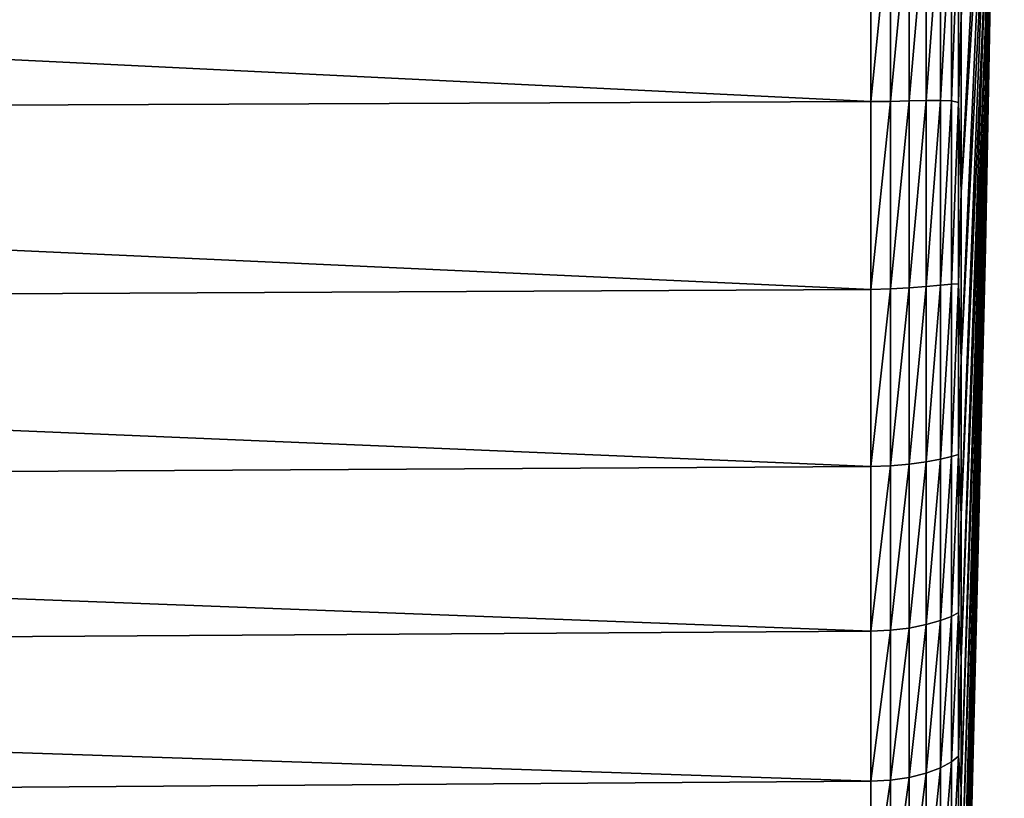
# Model space of a CAD drawing. Header units: millimetres. Extents: x -128 to 173, y -40 to 30.
# Tile 246 of 256: x 163 to 173, y -17 to -8. Entities that reach past the tile are written whole.
import ezdxf

# ---------------------------------------------------------------- set-up
doc = ezdxf.new("R2010")
doc.units = ezdxf.units.MM
doc.header["$LTSCALE"] = 56.728605
for name, color, linetype in [('254', 7, 'CONTINUOUS'), ('259', 7, 'CONTINUOUS'), ('261', 7, 'CONTINUOUS')]:
    doc.layers.add(name, color=color, linetype=linetype)

msp = doc.modelspace()

# ---------------------------------------------------------------- linework, layer by layer
at = {"layer": '254', "color": 7, "linetype": 'CONTINUOUS'}
for points in [[(171.836, -7.081, -21.502), (171.836, -9.235, -20.668), (130.502, -7.22, -21.836), (171.836, -7.081, -21.502)], [(171.836, -9.235, 20.668), (171.836, -7.081, 21.502), (130.502, -7.22, 21.836), (171.836, -9.235, 20.668)], [(130.502, -7.22, -21.836), (171.836, -9.235, -20.668), (130.502, -9.409, -20.985), (130.502, -7.22, -21.836)], [(130.502, -9.409, 20.985), (171.836, -9.235, 20.668), (130.502, -7.22, 21.836), (130.502, -9.409, 20.985)], [(171.836, -9.235, -20.668), (171.836, -11.294, -19.619), (130.502, -9.409, -20.985), (171.836, -9.235, -20.668)], [(171.836, -11.294, 19.619), (171.836, -9.235, 20.668), (130.502, -9.409, 20.985), (171.836, -11.294, 19.619)], [(130.502, -9.409, -20.985), (171.836, -11.294, -19.619), (130.502, -11.501, -19.916), (130.502, -9.409, -20.985)], [(130.502, -11.501, 19.916), (171.836, -11.294, 19.619), (130.502, -9.409, 20.985), (130.502, -11.501, 19.916)], [(171.836, -11.294, -19.619), (171.836, -13.235, -18.366), (130.502, -11.501, -19.916), (171.836, -11.294, -19.619)], [(171.836, -13.235, 18.366), (171.836, -11.294, 19.619), (130.502, -11.501, 19.916), (171.836, -13.235, 18.366)], [(130.502, -11.501, -19.916), (171.836, -13.235, -18.366), (130.502, -13.472, -18.639), (130.502, -11.501, -19.916)], [(130.502, -13.472, 18.639), (171.836, -13.235, 18.366), (130.502, -11.501, 19.916), (130.502, -13.472, 18.639)], [(171.836, -13.235, -18.366), (171.836, -15.038, -16.921), (130.502, -13.472, -18.639), (171.836, -13.235, -18.366)], [(171.836, -15.038, 16.921), (171.836, -13.235, 18.366), (130.502, -13.472, 18.639), (171.836, -15.038, 16.921)], [(130.502, -13.472, -18.639), (171.836, -15.038, -16.921), (130.502, -15.303, -17.168), (130.502, -13.472, -18.639)], [(130.502, -15.303, 17.168), (171.836, -15.038, 16.921), (130.502, -13.472, 18.639), (130.502, -15.303, 17.168)], [(171.836, -15.038, -16.921), (171.836, -16.684, -15.3), (130.502, -15.303, -17.168), (171.836, -15.038, -16.921)], [(171.836, -16.684, 15.3), (171.836, -15.038, 16.921), (130.502, -15.303, 17.168), (171.836, -16.684, 15.3)], [(130.502, -15.303, -17.168), (171.836, -16.684, -15.3), (130.502, -16.974, -15.518), (130.502, -15.303, -17.168)], [(130.502, -16.974, 15.518), (171.836, -16.684, 15.3), (130.502, -15.303, 17.168), (130.502, -16.974, 15.518)], [(171.836, -16.684, -15.3), (171.836, -18.157, -13.52), (130.502, -16.974, -15.518), (171.836, -16.684, -15.3)], [(171.836, -18.157, 13.52), (171.836, -16.684, 15.3), (130.502, -16.974, 15.518), (171.836, -18.157, 13.52)]]:
    msp.add_3dface(points, dxfattribs=at)
at = {"layer": '259', "color": 7, "linetype": 'CONTINUOUS'}
for points in [[(173.093, -7.66, 7.66), (173.093, -8.374, 6.872), (173.3, 0), (173.093, -7.66, 7.66)], [(173.093, -8.374, 6.872), (173.093, -9.007, 6.019), (173.3, 0), (173.093, -8.374, 6.872)], [(173.093, -9.007, 6.019), (173.093, -9.554, 5.107), (173.3, 0), (173.093, -9.007, 6.019)], [(173.093, -9.554, 5.107), (173.093, -10.008, 4.146), (173.3, 0), (173.093, -9.554, 5.107)], [(173.093, -10.008, 4.146), (173.093, -10.367, 3.145), (173.3, 0), (173.093, -10.008, 4.146)], [(173.093, -10.367, 3.145), (173.093, -10.625, 2.113), (173.3, 0), (173.093, -10.367, 3.145)], [(173.093, -10.625, 2.113), (173.093, -10.781, 1.062), (173.3, 0), (173.093, -10.625, 2.113)], [(173.093, -10.781, 1.062), (173.093, -10.833), (173.3, 0), (173.093, -10.781, 1.062)], [(173.093, -10.833), (173.093, -10.781, -1.062), (173.3, 0), (173.093, -10.833)], [(173.093, -10.781, -1.062), (173.093, -10.625, -2.113), (173.3, 0), (173.093, -10.781, -1.062)], [(173.093, -10.625, -2.113), (173.093, -10.367, -3.145), (173.3, 0), (173.093, -10.625, -2.113)], [(173.093, -10.367, -3.145), (173.093, -10.008, -4.146), (173.3, 0), (173.093, -10.367, -3.145)], [(173.093, -10.008, -4.146), (173.093, -9.554, -5.107), (173.3, 0), (173.093, -10.008, -4.146)], [(173.093, -9.554, -5.107), (173.093, -9.007, -6.019), (173.3, 0), (173.093, -9.554, -5.107)], [(173.093, -9.007, -6.019), (173.093, -8.374, -6.872), (173.3, 0), (173.093, -9.007, -6.019)], [(173.093, -8.374, -6.872), (173.093, -7.66, -7.66), (173.3, 0), (173.093, -8.374, -6.872)], [(172.827, -8.304, 20.01), (172.827, -10.229, 19.098), (173.093, -5.107, 9.554), (172.827, -8.304, 20.01)], [(173.093, -5.107, 9.554), (172.827, -10.229, 19.098), (173.093, -6.019, 9.007), (173.093, -5.107, 9.554)], [(173.093, -5.107, -9.554), (173.093, -6.019, -9.007), (172.827, -10.229, -19.098), (173.093, -5.107, -9.554)], [(172.827, -8.304, -20.01), (173.093, -5.107, -9.554), (172.827, -10.229, -19.098), (172.827, -8.304, -20.01)], [(172.827, -10.229, 19.098), (172.827, -12.055, 18.001), (173.093, -6.019, 9.007), (172.827, -10.229, 19.098)], [(173.093, -6.019, 9.007), (172.827, -12.055, 18.001), (173.093, -6.872, 8.374), (173.093, -6.019, 9.007)], [(173.093, -6.019, -9.007), (173.093, -6.872, -8.374), (172.827, -12.055, -18.001), (173.093, -6.019, -9.007)], [(172.827, -10.229, -19.098), (173.093, -6.019, -9.007), (172.827, -12.055, -18.001), (172.827, -10.229, -19.098)], [(172.827, -12.055, 18.001), (172.827, -13.764, 16.731), (173.093, -6.872, 8.374), (172.827, -12.055, 18.001)], [(173.093, -6.872, 8.374), (172.827, -13.764, 16.731), (173.093, -7.66, 7.66), (173.093, -6.872, 8.374)], [(173.093, -6.872, -8.374), (173.093, -7.66, -7.66), (172.827, -13.764, -16.731), (173.093, -6.872, -8.374)], [(172.827, -12.055, -18.001), (173.093, -6.872, -8.374), (172.827, -13.764, -16.731), (172.827, -12.055, -18.001)], [(172.827, -13.764, 16.731), (172.827, -15.34, 15.298), (173.093, -7.66, 7.66), (172.827, -13.764, 16.731)], [(173.093, -7.66, 7.66), (172.827, -15.34, 15.298), (173.093, -8.374, 6.872), (173.093, -7.66, 7.66)], [(173.093, -7.66, -7.66), (173.093, -8.374, -6.872), (172.827, -15.34, -15.298), (173.093, -7.66, -7.66)], [(172.827, -13.764, -16.731), (173.093, -7.66, -7.66), (172.827, -15.34, -15.298), (172.827, -13.764, -16.731)], [(172.827, -15.34, 15.298), (172.827, -16.768, 13.718), (173.093, -8.374, 6.872), (172.827, -15.34, 15.298)], [(173.093, -8.374, 6.872), (172.827, -16.768, 13.718), (173.093, -9.007, 6.019), (173.093, -8.374, 6.872)], [(173.093, -8.374, -6.872), (173.093, -9.007, -6.019), (172.827, -16.768, -13.718), (173.093, -8.374, -6.872)], [(172.827, -15.34, -15.298), (173.093, -8.374, -6.872), (172.827, -16.768, -13.718), (172.827, -15.34, -15.298)], [(172.827, -16.768, 13.718), (172.827, -18.034, 12.005), (173.093, -9.007, 6.019), (172.827, -16.768, 13.718)], [(173.093, -9.007, 6.019), (172.827, -18.034, 12.005), (173.093, -9.554, 5.107), (173.093, -9.007, 6.019)], [(173.093, -9.007, -6.019), (173.093, -9.554, -5.107), (172.827, -18.034, -12.005), (173.093, -9.007, -6.019)], [(172.827, -16.768, -13.718), (173.093, -9.007, -6.019), (172.827, -18.034, -12.005), (172.827, -16.768, -13.718)], [(172.827, -18.034, 12.005), (172.827, -19.126, 10.177), (173.093, -9.554, 5.107), (172.827, -18.034, 12.005)], [(173.093, -9.554, 5.107), (172.827, -19.126, 10.177), (173.093, -10.008, 4.146), (173.093, -9.554, 5.107)], [(173.093, -9.554, -5.107), (173.093, -10.008, -4.146), (172.827, -19.126, -10.177), (173.093, -9.554, -5.107)], [(172.827, -18.034, -12.005), (173.093, -9.554, -5.107), (172.827, -19.126, -10.177), (172.827, -18.034, -12.005)], [(172.827, -19.126, 10.177), (172.827, -20.033, 8.25), (173.093, -10.008, 4.146), (172.827, -19.126, 10.177)], [(173.093, -10.008, 4.146), (172.827, -20.033, 8.25), (173.093, -10.367, 3.145), (173.093, -10.008, 4.146)], [(173.093, -10.008, -4.146), (173.093, -10.367, -3.145), (172.827, -20.033, -8.25), (173.093, -10.008, -4.146)], [(172.827, -19.126, -10.177), (173.093, -10.008, -4.146), (172.827, -20.033, -8.25), (172.827, -19.126, -10.177)], [(172.827, -20.033, 8.25), (172.827, -20.746, 6.243), (173.093, -10.367, 3.145), (172.827, -20.033, 8.25)], [(173.093, -10.367, 3.145), (172.827, -20.746, 6.243), (173.093, -10.625, 2.113), (173.093, -10.367, 3.145)], [(173.093, -10.367, -3.145), (173.093, -10.625, -2.113), (172.827, -20.746, -6.243), (173.093, -10.367, -3.145)], [(172.827, -20.033, -8.25), (173.093, -10.367, -3.145), (172.827, -20.746, -6.243), (172.827, -20.033, -8.25)], [(172.827, -20.746, 6.243), (172.827, -21.259, 4.176), (173.093, -10.625, 2.113), (172.827, -20.746, 6.243)], [(173.093, -10.625, 2.113), (172.827, -21.259, 4.176), (173.093, -10.781, 1.062), (173.093, -10.625, 2.113)], [(173.093, -10.625, -2.113), (173.093, -10.781, -1.062), (172.827, -21.259, -4.176), (173.093, -10.625, -2.113)], [(172.827, -20.746, -6.243), (173.093, -10.625, -2.113), (172.827, -21.259, -4.176), (172.827, -20.746, -6.243)], [(172.827, -21.259, 4.176), (172.827, -21.566, 2.068), (173.093, -10.781, 1.062), (172.827, -21.259, 4.176)], [(173.093, -10.781, 1.062), (172.827, -21.566, 2.068), (172.835, -21.284, 1.517), (173.093, -10.781, 1.062)], [(173.093, -10.781, -1.062), (173.093, -10.833), (172.827, -21.566, -2.068), (173.093, -10.781, -1.062)], [(172.827, -21.259, -4.176), (173.093, -10.781, -1.062), (172.827, -21.566, -2.068), (172.827, -21.259, -4.176)], [(172.842, -21.092, 0.928), (173.093, -10.781, 1.062), (172.835, -21.284, 1.517), (172.842, -21.092, 0.928)], [(172.843, -21.031, 0.622), (173.093, -10.781, 1.062), (172.842, -21.092, 0.928), (172.843, -21.031, 0.622)], [(172.845, -20.994, 0.312), (173.093, -10.781, 1.062), (172.843, -21.031, 0.622), (172.845, -20.994, 0.312)], [(173.093, -10.833), (173.093, -10.781, 1.062), (172.845, -20.994, 0.312), (173.093, -10.833)], [(172.827, -21.566, -2.068), (173.093, -10.833), (172.835, -21.285, -1.518), (172.827, -21.566, -2.068)], [(172.835, -21.285, -1.518), (173.093, -10.833), (172.842, -21.092, -0.928), (172.835, -21.285, -1.518)], [(172.842, -21.092, -0.928), (173.093, -10.833), (172.843, -21.031, -0.623), (172.842, -21.092, -0.928)], [(172.843, -21.031, -0.623), (173.093, -10.833), (172.845, -20.994, -0.313), (172.843, -21.031, -0.623)], [(172.845, -20.994, -0.313), (173.093, -10.833), (172.845, -20.981, 0), (172.845, -20.994, -0.313)], [(172.845, -20.981, 0), (173.093, -10.833), (172.845, -20.994, 0.312), (172.845, -20.981, 0)]]:
    msp.add_3dface(points, dxfattribs=at)
at = {"layer": '261', "color": 7, "linetype": 'CONTINUOUS'}
for points in [[(171.836, -9.235, -20.668), (171.836, -7.081, -21.502), (172.052, -7.082, -21.474), (171.836, -9.235, -20.668)], [(171.836, -7.081, 21.502), (171.836, -9.235, 20.668), (172.052, -7.082, 21.474), (171.836, -7.081, 21.502)], [(172.052, -9.234, -20.641), (171.836, -9.235, -20.668), (172.052, -7.082, -21.474), (172.052, -9.234, -20.641)], [(172.052, -7.082, 21.474), (171.836, -9.235, 20.668), (172.052, -9.234, 20.641), (172.052, -7.082, 21.474)], [(172.052, -9.234, -20.641), (172.052, -7.082, -21.474), (172.259, -7.084, -21.398), (172.052, -9.234, -20.641)], [(172.052, -7.082, 21.474), (172.052, -9.234, 20.641), (172.259, -7.084, 21.398), (172.052, -7.082, 21.474)], [(172.259, -9.229, -20.563), (172.052, -9.234, -20.641), (172.259, -7.084, -21.398), (172.259, -9.229, -20.563)], [(172.259, -7.084, 21.398), (172.052, -9.234, 20.641), (172.259, -9.229, 20.563), (172.259, -7.084, 21.398)], [(172.259, -9.229, -20.563), (172.259, -7.084, -21.398), (172.445, -7.089, -21.274), (172.259, -9.229, -20.563)], [(172.259, -7.084, 21.398), (172.259, -9.229, 20.563), (172.445, -7.089, 21.274), (172.259, -7.084, 21.398)], [(172.445, -9.224, -20.439), (172.259, -9.229, -20.563), (172.445, -7.089, -21.274), (172.445, -9.224, -20.439)], [(172.445, -7.089, 21.274), (172.259, -9.229, 20.563), (172.445, -9.224, 20.439), (172.445, -7.089, 21.274)], [(172.445, -9.224, -20.439), (172.445, -7.089, -21.274), (172.601, -7.102, -21.108), (172.445, -9.224, -20.439)], [(172.445, -7.089, 21.274), (172.445, -9.224, 20.439), (172.601, -7.102, 21.108), (172.445, -7.089, 21.274)], [(172.601, -9.224, -20.271), (172.445, -9.224, -20.439), (172.601, -7.102, -21.108), (172.601, -9.224, -20.271)], [(172.601, -7.102, 21.108), (172.445, -9.224, 20.439), (172.601, -9.224, 20.271), (172.601, -7.102, 21.108)], [(172.601, -9.224, -20.271), (172.601, -7.102, -21.108), (172.72, -7.125, -20.906), (172.601, -9.224, -20.271)], [(172.601, -7.102, 21.108), (172.601, -9.224, 20.271), (172.72, -7.125, 20.906), (172.601, -7.102, 21.108)], [(172.72, -9.23, -20.066), (172.601, -9.224, -20.271), (172.72, -7.125, -20.906), (172.72, -9.23, -20.066)], [(172.72, -7.125, 20.906), (172.601, -9.224, 20.271), (172.72, -9.23, 20.066), (172.72, -7.125, 20.906)], [(172.72, -9.23, -20.066), (172.72, -7.125, -20.906), (172.797, -7.16, -20.677), (172.72, -9.23, -20.066)], [(172.72, -7.125, 20.906), (172.72, -9.23, 20.066), (172.797, -7.16, 20.677), (172.72, -7.125, 20.906)], [(172.797, -9.246, -19.832), (172.72, -9.23, -20.066), (172.797, -7.16, -20.677), (172.797, -9.246, -19.832)], [(172.797, -7.16, 20.677), (172.72, -9.23, 20.066), (172.797, -9.246, 19.832), (172.797, -7.16, 20.677)], [(172.827, -8.304, 20.01), (172.797, -7.16, 20.677), (172.797, -9.246, 19.832), (172.827, -8.304, 20.01)], [(172.827, -8.304, -20.01), (172.797, -9.246, -19.832), (172.797, -7.16, -20.677), (172.827, -8.304, -20.01)], [(172.827, -10.229, 19.098), (172.827, -8.304, 20.01), (172.797, -9.246, 19.832), (172.827, -10.229, 19.098)], [(172.827, -8.304, -20.01), (172.827, -10.229, -19.098), (172.797, -9.246, -19.832), (172.827, -8.304, -20.01)], [(171.836, -11.294, -19.619), (171.836, -9.235, -20.668), (172.052, -9.234, -20.641), (171.836, -11.294, -19.619)], [(172.052, -11.29, -19.592), (171.836, -11.294, -19.619), (172.052, -9.234, -20.641), (172.052, -11.29, -19.592)], [(171.836, -9.235, 20.668), (171.836, -11.294, 19.619), (172.052, -9.234, 20.641), (171.836, -9.235, 20.668)], [(172.052, -9.234, 20.641), (171.836, -11.294, 19.619), (172.052, -11.29, 19.592), (172.052, -9.234, 20.641)], [(172.052, -11.29, -19.592), (172.052, -9.234, -20.641), (172.259, -9.229, -20.563), (172.052, -11.29, -19.592)], [(172.259, -11.279, -19.515), (172.052, -11.29, -19.592), (172.259, -9.229, -20.563), (172.259, -11.279, -19.515)], [(172.052, -9.234, 20.641), (172.052, -11.29, 19.592), (172.259, -9.229, 20.563), (172.052, -9.234, 20.641)], [(172.259, -9.229, 20.563), (172.052, -11.29, 19.592), (172.259, -11.279, 19.515), (172.259, -9.229, 20.563)], [(172.259, -11.279, -19.515), (172.259, -9.229, -20.563), (172.445, -9.224, -20.439), (172.259, -11.279, -19.515)], [(172.445, -11.263, -19.39), (172.259, -11.279, -19.515), (172.445, -9.224, -20.439), (172.445, -11.263, -19.39)], [(172.259, -9.229, 20.563), (172.259, -11.279, 19.515), (172.445, -9.224, 20.439), (172.259, -9.229, 20.563)], [(172.445, -9.224, 20.439), (172.259, -11.279, 19.515), (172.445, -11.263, 19.39), (172.445, -9.224, 20.439)], [(172.445, -11.263, -19.39), (172.445, -9.224, -20.439), (172.601, -9.224, -20.271), (172.445, -11.263, -19.39)], [(172.601, -11.249, -19.221), (172.445, -11.263, -19.39), (172.601, -9.224, -20.271), (172.601, -11.249, -19.221)], [(172.445, -9.224, 20.439), (172.445, -11.263, 19.39), (172.601, -9.224, 20.271), (172.445, -9.224, 20.439)], [(172.601, -9.224, 20.271), (172.445, -11.263, 19.39), (172.601, -11.249, 19.221), (172.601, -9.224, 20.271)], [(172.601, -11.249, -19.221), (172.601, -9.224, -20.271), (172.72, -9.23, -20.066), (172.601, -11.249, -19.221)], [(172.601, -9.224, 20.271), (172.601, -11.249, 19.221), (172.72, -9.23, 20.066), (172.601, -9.224, 20.271)], [(172.72, -11.237, -19.014), (172.601, -11.249, -19.221), (172.72, -9.23, -20.066), (172.72, -11.237, -19.014)], [(172.72, -9.23, 20.066), (172.601, -11.249, 19.221), (172.72, -11.237, 19.014), (172.72, -9.23, 20.066)], [(172.72, -11.237, -19.014), (172.72, -9.23, -20.066), (172.797, -9.246, -19.832), (172.72, -11.237, -19.014)], [(172.72, -9.23, 20.066), (172.72, -11.237, 19.014), (172.797, -9.246, 19.832), (172.72, -9.23, 20.066)], [(172.797, -11.235, -18.777), (172.72, -11.237, -19.014), (172.797, -9.246, -19.832), (172.797, -11.235, -18.777)], [(172.797, -9.246, 19.832), (172.72, -11.237, 19.014), (172.797, -11.235, 18.777), (172.797, -9.246, 19.832)], [(172.827, -10.229, 19.098), (172.797, -9.246, 19.832), (172.797, -11.235, 18.777), (172.827, -10.229, 19.098)], [(172.827, -10.229, -19.098), (172.797, -11.235, -18.777), (172.797, -9.246, -19.832), (172.827, -10.229, -19.098)], [(172.827, -12.055, 18.001), (172.827, -10.229, 19.098), (172.797, -11.235, 18.777), (172.827, -12.055, 18.001)], [(172.827, -10.229, -19.098), (172.827, -12.055, -18.001), (172.797, -11.235, -18.777), (172.827, -10.229, -19.098)], [(171.836, -13.235, -18.366), (171.836, -11.294, -19.619), (172.052, -11.29, -19.592), (171.836, -13.235, -18.366)], [(172.052, -13.229, -18.339), (171.836, -13.235, -18.366), (172.052, -11.29, -19.592), (172.052, -13.229, -18.339)], [(171.836, -11.294, 19.619), (171.836, -13.235, 18.366), (172.052, -11.29, 19.592), (171.836, -11.294, 19.619)], [(172.052, -11.29, 19.592), (171.836, -13.235, 18.366), (172.052, -13.229, 18.339), (172.052, -11.29, 19.592)], [(172.052, -13.229, -18.339), (172.052, -11.29, -19.592), (172.259, -11.279, -19.515), (172.052, -13.229, -18.339)], [(172.259, -13.211, -18.262), (172.052, -13.229, -18.339), (172.259, -11.279, -19.515), (172.259, -13.211, -18.262)], [(172.052, -11.29, 19.592), (172.052, -13.229, 18.339), (172.259, -11.279, 19.515), (172.052, -11.29, 19.592)], [(172.259, -11.279, 19.515), (172.052, -13.229, 18.339), (172.259, -13.211, 18.262), (172.259, -11.279, 19.515)], [(172.259, -13.211, -18.262), (172.259, -11.279, -19.515), (172.445, -11.263, -19.39), (172.259, -13.211, -18.262)], [(172.445, -13.184, -18.139), (172.259, -13.211, -18.262), (172.445, -11.263, -19.39), (172.445, -13.184, -18.139)], [(172.259, -11.279, 19.515), (172.259, -13.211, 18.262), (172.445, -11.263, 19.39), (172.259, -11.279, 19.515)], [(172.445, -11.263, 19.39), (172.259, -13.211, 18.262), (172.445, -13.184, 18.139), (172.445, -11.263, 19.39)], [(172.445, -13.184, -18.139), (172.445, -11.263, -19.39), (172.601, -11.249, -19.221), (172.445, -13.184, -18.139)], [(172.601, -13.155, -17.97), (172.445, -13.184, -18.139), (172.601, -11.249, -19.221), (172.601, -13.155, -17.97)], [(172.445, -11.263, 19.39), (172.445, -13.184, 18.139), (172.601, -11.249, 19.221), (172.445, -11.263, 19.39)], [(172.601, -11.249, 19.221), (172.445, -13.184, 18.139), (172.601, -13.155, 17.97), (172.601, -11.249, 19.221)], [(172.601, -13.155, -17.97), (172.601, -11.249, -19.221), (172.72, -11.237, -19.014), (172.601, -13.155, -17.97)], [(172.72, -13.127, -17.763), (172.601, -13.155, -17.97), (172.72, -11.237, -19.014), (172.72, -13.127, -17.763)], [(172.601, -11.249, 19.221), (172.601, -13.155, 17.97), (172.72, -11.237, 19.014), (172.601, -11.249, 19.221)], [(172.72, -11.237, 19.014), (172.601, -13.155, 17.97), (172.72, -13.127, 17.763), (172.72, -11.237, 19.014)], [(172.72, -13.127, -17.763), (172.72, -11.237, -19.014), (172.797, -11.235, -18.777), (172.72, -13.127, -17.763)], [(172.797, -13.105, -17.523), (172.72, -13.127, -17.763), (172.797, -11.235, -18.777), (172.797, -13.105, -17.523)], [(172.72, -11.237, 19.014), (172.72, -13.127, 17.763), (172.797, -11.235, 18.777), (172.72, -11.237, 19.014)], [(172.797, -11.235, 18.777), (172.72, -13.127, 17.763), (172.797, -13.105, 17.523), (172.797, -11.235, 18.777)], [(172.827, -12.055, 18.001), (172.797, -11.235, 18.777), (172.797, -13.105, 17.523), (172.827, -12.055, 18.001)], [(172.827, -12.055, -18.001), (172.797, -13.105, -17.523), (172.797, -11.235, -18.777), (172.827, -12.055, -18.001)], [(172.827, -13.764, 16.731), (172.827, -12.055, 18.001), (172.797, -13.105, 17.523), (172.827, -13.764, 16.731)], [(172.827, -12.055, -18.001), (172.827, -13.764, -16.731), (172.797, -13.105, -17.523), (172.827, -12.055, -18.001)], [(172.445, -14.968, -16.697), (172.445, -13.184, -18.139), (172.601, -13.155, -17.97), (172.445, -14.968, -16.697)], [(172.601, -14.924, -16.53), (172.445, -14.968, -16.697), (172.601, -13.155, -17.97), (172.601, -14.924, -16.53)], [(172.445, -13.184, 18.139), (172.445, -14.968, 16.697), (172.601, -13.155, 17.97), (172.445, -13.184, 18.139)], [(172.601, -13.155, 17.97), (172.445, -14.968, 16.697), (172.601, -14.924, 16.53), (172.601, -13.155, 17.97)], [(172.601, -14.924, -16.53), (172.601, -13.155, -17.97), (172.72, -13.127, -17.763), (172.601, -14.924, -16.53)], [(172.72, -14.878, -16.324), (172.601, -14.924, -16.53), (172.72, -13.127, -17.763), (172.72, -14.878, -16.324)], [(172.601, -13.155, 17.97), (172.601, -14.924, 16.53), (172.72, -13.127, 17.763), (172.601, -13.155, 17.97)], [(172.72, -13.127, 17.763), (172.601, -14.924, 16.53), (172.72, -14.878, 16.324), (172.72, -13.127, 17.763)], [(172.72, -14.878, -16.324), (172.72, -13.127, -17.763), (172.797, -13.105, -17.523), (172.72, -14.878, -16.324)], [(172.797, -14.836, -16.084), (172.72, -14.878, -16.324), (172.797, -13.105, -17.523), (172.797, -14.836, -16.084)], [(172.72, -13.127, 17.763), (172.72, -14.878, 16.324), (172.797, -13.105, 17.523), (172.72, -13.127, 17.763)], [(172.797, -13.105, 17.523), (172.72, -14.878, 16.324), (172.797, -14.836, 16.084), (172.797, -13.105, 17.523)], [(172.827, -13.764, 16.731), (172.797, -13.105, 17.523), (172.797, -14.836, 16.084), (172.827, -13.764, 16.731)], [(172.827, -13.764, -16.731), (172.797, -14.836, -16.084), (172.797, -13.105, -17.523), (172.827, -13.764, -16.731)], [(171.836, -15.038, -16.921), (171.836, -13.235, -18.366), (172.052, -13.229, -18.339), (171.836, -15.038, -16.921)], [(172.052, -15.029, -16.894), (171.836, -15.038, -16.921), (172.052, -13.229, -18.339), (172.052, -15.029, -16.894)], [(171.836, -13.235, 18.366), (171.836, -15.038, 16.921), (172.052, -13.229, 18.339), (171.836, -13.235, 18.366)], [(172.052, -13.229, 18.339), (171.836, -15.038, 16.921), (172.052, -15.029, 16.894), (172.052, -13.229, 18.339)], [(172.052, -15.029, -16.894), (172.052, -13.229, -18.339), (172.259, -13.211, -18.262), (172.052, -15.029, -16.894)], [(172.259, -15.005, -16.819), (172.052, -15.029, -16.894), (172.259, -13.211, -18.262), (172.259, -15.005, -16.819)], [(172.052, -13.229, 18.339), (172.052, -15.029, 16.894), (172.259, -13.211, 18.262), (172.052, -13.229, 18.339)], [(172.259, -13.211, 18.262), (172.052, -15.029, 16.894), (172.259, -15.005, 16.819), (172.259, -13.211, 18.262)], [(172.259, -15.005, -16.819), (172.259, -13.211, -18.262), (172.445, -13.184, -18.139), (172.259, -15.005, -16.819)], [(172.445, -14.968, -16.697), (172.259, -15.005, -16.819), (172.445, -13.184, -18.139), (172.445, -14.968, -16.697)], [(172.259, -13.211, 18.262), (172.259, -15.005, 16.819), (172.445, -13.184, 18.139), (172.259, -13.211, 18.262)], [(172.445, -13.184, 18.139), (172.259, -15.005, 16.819), (172.445, -14.968, 16.697), (172.445, -13.184, 18.139)], [(172.827, -15.34, 15.298), (172.827, -13.764, 16.731), (172.797, -14.836, 16.084), (172.827, -15.34, 15.298)], [(172.827, -13.764, -16.731), (172.827, -15.34, -15.298), (172.797, -14.836, -16.084), (172.827, -13.764, -16.731)], [(172.601, -16.537, -14.917), (172.601, -14.924, -16.53), (172.72, -14.878, -16.324), (172.601, -16.537, -14.917)], [(172.72, -16.473, -14.713), (172.601, -16.537, -14.917), (172.72, -14.878, -16.324), (172.72, -16.473, -14.713)], [(172.601, -14.924, 16.53), (172.601, -16.537, 14.917), (172.72, -14.878, 16.324), (172.601, -14.924, 16.53)], [(172.72, -14.878, 16.324), (172.601, -16.537, 14.917), (172.72, -16.473, 14.713), (172.72, -14.878, 16.324)], [(172.72, -16.473, -14.713), (172.72, -14.878, -16.324), (172.797, -14.836, -16.084), (172.72, -16.473, -14.713)], [(172.797, -16.41, -14.475), (172.72, -16.473, -14.713), (172.797, -14.836, -16.084), (172.797, -16.41, -14.475)], [(172.72, -14.878, 16.324), (172.72, -16.473, 14.713), (172.797, -14.836, 16.084), (172.72, -14.878, 16.324)], [(172.797, -14.836, 16.084), (172.72, -16.473, 14.713), (172.797, -16.41, 14.475), (172.797, -14.836, 16.084)], [(172.827, -15.34, 15.298), (172.797, -14.836, 16.084), (172.797, -16.41, 14.475), (172.827, -15.34, 15.298)], [(172.827, -15.34, -15.298), (172.797, -16.41, -14.475), (172.797, -14.836, -16.084), (172.827, -15.34, -15.298)], [(172.259, -16.642, -15.201), (172.259, -15.005, -16.819), (172.445, -14.968, -16.697), (172.259, -16.642, -15.201)], [(172.445, -16.594, -15.082), (172.259, -16.642, -15.201), (172.445, -14.968, -16.697), (172.445, -16.594, -15.082)], [(172.259, -15.005, 16.819), (172.259, -16.642, 15.201), (172.445, -14.968, 16.697), (172.259, -15.005, 16.819)], [(172.445, -14.968, 16.697), (172.259, -16.642, 15.201), (172.445, -16.594, 15.082), (172.445, -14.968, 16.697)], [(172.445, -16.594, -15.082), (172.445, -14.968, -16.697), (172.601, -14.924, -16.53), (172.445, -16.594, -15.082)], [(172.601, -16.537, -14.917), (172.445, -16.594, -15.082), (172.601, -14.924, -16.53), (172.601, -16.537, -14.917)], [(172.445, -14.968, 16.697), (172.445, -16.594, 15.082), (172.601, -14.924, 16.53), (172.445, -14.968, 16.697)], [(172.601, -14.924, 16.53), (172.445, -16.594, 15.082), (172.601, -16.537, 14.917), (172.601, -14.924, 16.53)], [(171.836, -16.684, -15.3), (171.836, -15.038, -16.921), (172.052, -15.029, -16.894), (171.836, -16.684, -15.3)], [(172.052, -16.673, -15.274), (171.836, -16.684, -15.3), (172.052, -15.029, -16.894), (172.052, -16.673, -15.274)], [(171.836, -15.038, 16.921), (171.836, -16.684, 15.3), (172.052, -15.029, 16.894), (171.836, -15.038, 16.921)], [(172.052, -15.029, 16.894), (171.836, -16.684, 15.3), (172.052, -16.673, 15.274), (172.052, -15.029, 16.894)], [(172.052, -16.673, -15.274), (172.052, -15.029, -16.894), (172.259, -15.005, -16.819), (172.052, -16.673, -15.274)], [(172.259, -16.642, -15.201), (172.052, -16.673, -15.274), (172.259, -15.005, -16.819), (172.259, -16.642, -15.201)], [(172.052, -15.029, 16.894), (172.052, -16.673, 15.274), (172.259, -15.005, 16.819), (172.052, -15.029, 16.894)], [(172.259, -15.005, 16.819), (172.052, -16.673, 15.274), (172.259, -16.642, 15.201), (172.259, -15.005, 16.819)], [(172.827, -16.768, 13.718), (172.827, -15.34, 15.298), (172.797, -16.41, 14.475), (172.827, -16.768, 13.718)], [(172.827, -15.34, -15.298), (172.827, -16.768, -13.718), (172.797, -16.41, -14.475), (172.827, -15.34, -15.298)], [(172.601, -17.976, -13.148), (172.601, -16.537, -14.917), (172.72, -16.473, -14.713), (172.601, -17.976, -13.148)], [(172.72, -17.894, -12.948), (172.601, -17.976, -13.148), (172.72, -16.473, -14.713), (172.72, -17.894, -12.948)], [(172.601, -16.537, 14.917), (172.601, -17.976, 13.148), (172.72, -16.473, 14.713), (172.601, -16.537, 14.917)], [(172.72, -16.473, 14.713), (172.601, -17.976, 13.148), (172.72, -17.894, 12.948), (172.72, -16.473, 14.713)], [(172.72, -17.894, -12.948), (172.72, -16.473, -14.713), (172.797, -16.41, -14.475), (172.72, -17.894, -12.948)], [(172.797, -17.81, -12.712), (172.72, -17.894, -12.948), (172.797, -16.41, -14.475), (172.797, -17.81, -12.712)], [(172.72, -16.473, 14.713), (172.72, -17.894, 12.948), (172.797, -16.41, 14.475), (172.72, -16.473, 14.713)], [(172.797, -16.41, 14.475), (172.72, -17.894, 12.948), (172.797, -17.81, 12.712), (172.797, -16.41, 14.475)], [(172.827, -16.768, 13.718), (172.797, -16.41, 14.475), (172.797, -17.81, 12.712), (172.827, -16.768, 13.718)], [(172.827, -16.768, -13.718), (172.797, -17.81, -12.712), (172.797, -16.41, -14.475), (172.827, -16.768, -13.718)], [(172.259, -18.106, -13.424), (172.259, -16.642, -15.201), (172.445, -16.594, -15.082), (172.259, -18.106, -13.424)], [(172.445, -18.048, -13.308), (172.259, -18.106, -13.424), (172.445, -16.594, -15.082), (172.445, -18.048, -13.308)], [(172.259, -16.642, 15.201), (172.259, -18.106, 13.424), (172.445, -16.594, 15.082), (172.259, -16.642, 15.201)], [(172.445, -16.594, 15.082), (172.259, -18.106, 13.424), (172.445, -18.048, 13.308), (172.445, -16.594, 15.082)], [(172.445, -18.048, -13.308), (172.445, -16.594, -15.082), (172.601, -16.537, -14.917), (172.445, -18.048, -13.308)], [(172.601, -17.976, -13.148), (172.445, -18.048, -13.308), (172.601, -16.537, -14.917), (172.601, -17.976, -13.148)], [(172.445, -16.594, 15.082), (172.445, -18.048, 13.308), (172.601, -16.537, 14.917), (172.445, -16.594, 15.082)], [(172.601, -16.537, 14.917), (172.445, -18.048, 13.308), (172.601, -17.976, 13.148), (172.601, -16.537, 14.917)], [(171.836, -18.157, -13.52), (171.836, -16.684, -15.3), (172.052, -16.673, -15.274), (171.836, -18.157, -13.52)], [(172.052, -18.144, -13.495), (171.836, -18.157, -13.52), (172.052, -16.673, -15.274), (172.052, -18.144, -13.495)], [(171.836, -16.684, 15.3), (171.836, -18.157, 13.52), (172.052, -16.673, 15.274), (171.836, -16.684, 15.3)], [(172.052, -16.673, 15.274), (171.836, -18.157, 13.52), (172.052, -18.144, 13.495), (172.052, -16.673, 15.274)], [(172.052, -18.144, -13.495), (172.052, -16.673, -15.274), (172.259, -16.642, -15.201), (172.052, -18.144, -13.495)], [(172.259, -18.106, -13.424), (172.052, -18.144, -13.495), (172.259, -16.642, -15.201), (172.259, -18.106, -13.424)], [(172.052, -16.673, 15.274), (172.052, -18.144, 13.495), (172.259, -16.642, 15.201), (172.052, -16.673, 15.274)], [(172.259, -16.642, 15.201), (172.052, -18.144, 13.495), (172.259, -18.106, 13.424), (172.259, -16.642, 15.201)], [(172.827, -18.034, 12.005), (172.827, -16.768, 13.718), (172.797, -17.81, 12.712), (172.827, -18.034, 12.005)], [(172.827, -16.768, -13.718), (172.827, -18.034, -12.005), (172.797, -17.81, -12.712), (172.827, -16.768, -13.718)]]:
    msp.add_3dface(points, dxfattribs=at)

doc.saveas('drawing.dxf')
